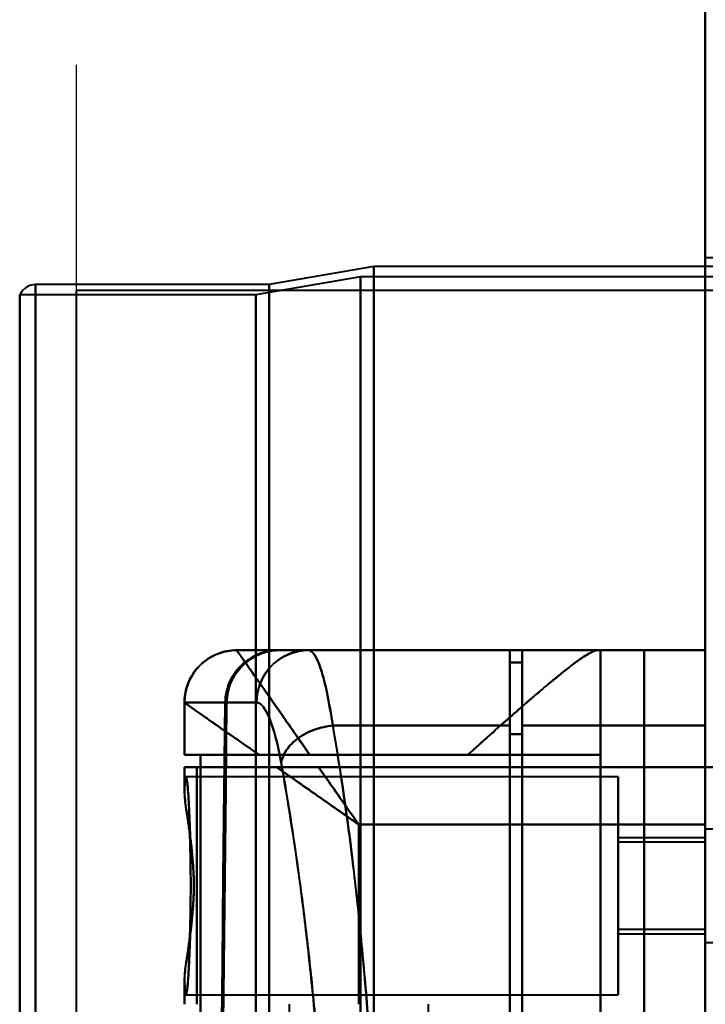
# Model space of a CAD drawing. Header units: millimetres. Extents: x -1352 to 2139, y -120 to 1010.
# Tile 31 of 77: x -576 to -537, y 797 to 854. Entities that reach past the tile are written whole.
import ezdxf

# ---------------------------------------------------------------- set-up
doc = ezdxf.new("R2010")
doc.units = ezdxf.units.MM
doc.layers.add('A-GENM', color=13, linetype='Continuous', lineweight=40)
doc.layers.add('G-IMPT', color=8, linetype='Continuous', lineweight=40)

# ---------------------------------------------------------------- blocks, each defined once
blk = doc.blocks.new('NEXA 700 CALQUES_dwg-751640-Avant')
at = {"layer": 'G-IMPT'}
for p, q in [((-536.97, 937.772), (-536.97, 128.972)), ((-536.47, 839.872), (-536.97, 839.872)), ((-536.97, 713.372), (-536.97, 839.872)), ((-536.97, 839.872), (-536.97, 713.372)), ((-555.97, 839.372), (-561.97, 838.338)), ((-515.97, 839.372), (-555.97, 839.372)), ((-555.97, 839.372), (-555.97, 713.372)), ((-555.97, 713.372), (-555.97, 839.372)), ((-561.97, 838.338), (-575.357, 838.338)), ((-575.357, 838.338), (-575.357, 713.372)), ((-575.357, 713.372), (-575.357, 838.338)), ((-556.742, 838.781), (-562.742, 837.746)), ((-561.97, 838.338), (-561.97, 713.372)), ((-561.97, 713.372), (-561.97, 838.338)), ((-515.168, 838.781), (-556.742, 838.781)), ((-556.742, 713.372), (-556.742, 838.781)), ((-556.742, 838.781), (-556.742, 713.372)), ((-562.742, 837.746), (-576.27, 837.746)), ((-576.27, 713.372), (-576.27, 837.746)), ((-576.27, 837.746), (-576.27, 713.372)), ((-562.742, 713.372), (-562.742, 837.746)), ((-562.742, 837.746), (-562.742, 713.372)), ((-543.14, 817.372), (-563.83, 817.372)), ((-563.83, 817.372), (-563.828, 817.372)), ((-563.83, 817.372), (-563.828, 817.372)), ((-563.828, 817.372), (-563.83, 817.372)), ((-563.828, 817.372), (-561.435, 817.372)), ((-561.435, 817.372), (-563.828, 817.372)), ((-561.351, 817.372), (-559.724, 817.372)), ((-561.351, 817.372), (-559.724, 817.372)), ((-559.724, 817.372), (-561.351, 817.372)), ((-548.17, 817.372), (-548.17, 813.05)), ((-548.17, 813.05), (-548.17, 817.372)), ((-547.47, 817.372), (-547.47, 813.05)), ((-547.47, 813.05), (-547.47, 817.372)), ((-543.14, 817.372), (-542.97, 817.372)), ((-542.97, 817.372), (-543.14, 817.372)), ((-542.97, 811.372), (-542.97, 817.372)), ((-536.97, 817.372), (-536.97, 813.05)), ((-536.97, 813.05), (-536.97, 817.372)), ((-548.17, 816.672), (-548.17, 812.552)), ((-548.17, 812.552), (-548.17, 816.672)), ((-547.47, 816.672), (-547.47, 812.552)), ((-547.47, 812.552), (-547.47, 816.672)), ((-566.83, 814.372), (-566.83, 811.372)), ((-566.83, 814.372), (-566.826, 814.372)), ((-566.826, 814.372), (-566.83, 814.372)), ((-566.826, 814.372), (-564.489, 814.372)), ((-564.489, 814.372), (-566.826, 814.372)), ((-562.69, 814.372), (-564.407, 814.372)), ((-564.407, 814.372), (-562.69, 814.372)), ((-548.17, 813.05), (-548.17, 743.05)), ((-548.17, 743.05), (-548.17, 813.05)), ((-547.47, 813.05), (-547.47, 743.05)), ((-547.47, 743.05), (-547.47, 813.05)), ((-536.97, 813.05), (-536.97, 743.05)), ((-536.97, 743.05), (-536.97, 813.05)), ((-548.17, 812.552), (-548.17, 743.532)), ((-548.17, 743.532), (-548.17, 812.552)), ((-547.47, 812.552), (-547.47, 743.532)), ((-547.47, 743.532), (-547.47, 812.552)), ((-562.545, 811.372), (-566.83, 811.372)), ((-566.83, 811.372), (-562.545, 811.372)), ((-565.906, 811.372), (-566.826, 811.372)), ((-566.826, 811.372), (-565.906, 811.372)), ((-550.584, 811.372), (-542.97, 811.372)), ((-542.97, 811.372), (-550.584, 811.372)), ((-566.83, 810.672), (-566.83, 809.346)), ((-566.83, 810.672), (-561.545, 810.672)), ((-561.545, 810.672), (-566.83, 810.672)), ((-566.826, 810.672), (-566.122, 810.672)), ((-566.122, 810.672), (-566.826, 810.672)), ((-536.97, 810.672), (-536.97, 807.372)), ((-536.97, 807.372), (-536.97, 810.672)), ((-536.97, 810.672), (-536.37, 810.672)), ((-541.97, 810.122), (-566.74, 810.122)), ((-541.97, 810.122), (-541.97, 803.872)), ((-541.97, 803.872), (-541.97, 810.122)), ((-534.755, 807.122), (-536.97, 807.122)), ((-534.755, 807.122), (-536.97, 807.122)), ((-536.97, 807.122), (-536.97, 801.058)), ((-536.97, 803.872), (-536.97, 807.122)), ((-536.97, 807.122), (-536.97, 802.247)), ((-536.97, 803.872), (-536.97, 807.122)), ((-536.97, 806.622), (-541.97, 806.622)), ((-541.97, 806.622), (-541.97, 803.872)), ((-541.97, 803.872), (-541.97, 806.622)), ((-536.97, 806.372), (-541.97, 806.372)), ((-541.97, 803.872), (-541.97, 806.372)), ((-541.97, 806.372), (-541.97, 803.872)), ((-536.97, 806.687), (-536.97, 803.872)), ((-536.97, 806.622), (-536.97, 803.872)), ((-536.97, 803.872), (-536.97, 806.622)), ((-536.97, 803.872), (-536.97, 806.372)), ((-536.97, 806.372), (-536.97, 803.872)), ((-536.97, 805.497), (-536.97, 803.872)), ((-541.97, 801.372), (-541.97, 803.872)), ((-541.97, 803.872), (-541.97, 801.372)), ((-541.97, 803.872), (-541.97, 801.122)), ((-541.97, 803.872), (-541.97, 797.622)), ((-541.97, 801.122), (-541.97, 803.872)), ((-541.97, 797.622), (-541.97, 803.872)), ((-536.97, 803.872), (-536.97, 800.622)), ((-536.97, 801.372), (-536.97, 803.872)), ((-536.97, 800.622), (-536.97, 803.872)), ((-536.97, 803.872), (-536.97, 801.372)), ((-536.97, 803.872), (-536.97, 800.622)), ((-536.97, 800.622), (-536.97, 803.872)), ((-536.97, 803.872), (-536.97, 801.122)), ((-536.97, 801.122), (-536.97, 803.872)), ((-541.97, 801.372), (-536.97, 801.372)), ((-541.97, 801.122), (-536.97, 801.122)), ((-536.97, 800.622), (-534.755, 800.622)), ((-536.97, 800.622), (-534.755, 800.622)), ((-566.83, 798.399), (-566.83, 797.072)), ((-566.74, 797.622), (-541.97, 797.622)), ((-560.83, 797.072), (-560.83, 796.372)), ((-552.83, 758.672), (-552.83, 797.072))]:
    blk.add_line(p, q, dxfattribs=at)
at = {"layer": 'G-IMPT', "flags": 128}
for points in [[(-536.97, 937.772), (-536.97, 735.572), (-536.97, 533.372), (-536.97, 331.172), (-536.97, 128.972)], [(-536.97, 810.672), (-536.97, 842.447), (-536.97, 874.222), (-536.97, 905.997), (-536.97, 937.772)], [(-536.97, 128.972), (-536.97, 331.172), (-536.97, 533.372), (-536.97, 735.572), (-536.97, 937.772)], [(-536.97, 937.772), (-536.97, 905.997), (-536.97, 874.222), (-536.97, 842.447), (-536.97, 810.672)], [(-536.97, 128.972), (-536.97, 322.422), (-536.97, 515.872), (-536.97, 709.322), (-536.97, 902.772)], [(-536.97, 810.672), (-536.97, 833.697), (-536.97, 856.722), (-536.97, 879.747), (-536.97, 902.772)], [(-536.97, 902.772), (-536.97, 709.322), (-536.97, 515.872), (-536.97, 322.422), (-536.97, 128.972)], [(-575.357, 838.338), (-575.614, 838.304), (-575.813, 838.227), (-575.956, 838.138), (-576.142, 837.957), (-576.27, 837.746)], [(-566.83, 814.372), (-566.828, 814.492), (-566.821, 814.612), (-566.809, 814.731), (-566.792, 814.85), (-566.771, 814.968), (-566.744, 815.085), (-566.713, 815.201), (-566.678, 815.316), (-566.638, 815.429), (-566.593, 815.541), (-566.545, 815.65), (-566.491, 815.758), (-566.434, 815.863), (-566.372, 815.966), (-566.306, 816.066), (-566.237, 816.164), (-566.163, 816.259), (-566.086, 816.35), (-566.005, 816.439), (-565.92, 816.524), (-565.833, 816.606), (-565.742, 816.685), (-565.648, 816.759), (-565.551, 816.83), (-565.451, 816.897), (-565.349, 816.96), (-565.244, 817.018), (-565.137, 817.073), (-565.028, 817.123), (-564.917, 817.168), (-564.805, 817.21), (-564.69, 817.246), (-564.575, 817.278), (-564.458, 817.306), (-564.34, 817.329), (-564.222, 817.347), (-564.102, 817.36), (-563.983, 817.368), (-563.863, 817.372), (-563.83, 817.372)], [(-543.14, 817.372), (-548.312, 817.372), (-553.485, 817.372), (-558.658, 817.372), (-563.83, 817.372)], [(-563.83, 817.372), (-558.658, 817.372), (-553.485, 817.372), (-548.312, 817.372), (-543.14, 817.372)], [(-563.828, 817.372), (-563.127, 817.372), (-561.843, 817.372), (-561.435, 817.372)], [(-561.435, 817.372), (-557.943, 817.372), (-554.452, 817.372), (-550.961, 817.372), (-547.47, 817.372)], [(-547.47, 817.372), (-550.961, 817.372), (-554.452, 817.372), (-557.943, 817.372), (-561.435, 817.372)], [(-561.351, 817.372), (-558.056, 817.372), (-554.76, 817.372), (-551.465, 817.372), (-548.17, 817.372)], [(-548.17, 817.372), (-551.465, 817.372), (-554.76, 817.372), (-558.056, 817.372), (-561.351, 817.372)], [(-559.724, 817.372), (-556.836, 817.372), (-553.947, 817.372), (-551.058, 817.372), (-548.17, 817.372)], [(-548.17, 817.372), (-551.058, 817.372), (-553.947, 817.372), (-556.836, 817.372), (-559.724, 817.372)], [(-548.17, 817.372), (-548.17, 817.197), (-548.17, 817.022), (-548.17, 816.847), (-548.17, 816.672)], [(-548.17, 816.672), (-548.17, 816.847), (-548.17, 817.022), (-548.17, 817.197), (-548.17, 817.372)], [(-547.47, 817.372), (-547.47, 811.634), (-547.47, 805.895), (-547.47, 800.156), (-547.47, 794.417)], [(-547.47, 794.417), (-547.47, 800.156), (-547.47, 805.895), (-547.47, 811.634), (-547.47, 817.372)], [(-547.47, 817.372), (-544.845, 817.372), (-542.22, 817.372), (-539.595, 817.372), (-536.97, 817.372)], [(-536.97, 817.372), (-539.595, 817.372), (-542.22, 817.372), (-544.845, 817.372), (-547.47, 817.372)], [(-540.478, 817.372), (-541.101, 817.372), (-541.724, 817.372), (-542.347, 817.372), (-542.97, 817.372)], [(-542.97, 817.372), (-542.97, 797.622), (-542.97, 777.872), (-542.97, 758.122), (-542.97, 738.372)], [(-542.97, 738.372), (-542.97, 758.122), (-542.97, 777.872), (-542.97, 797.622), (-542.97, 817.372)], [(-542.97, 817.372), (-542.97, 815.872), (-542.97, 814.372), (-542.97, 812.872), (-542.97, 811.372)], [(-542.97, 811.372), (-542.97, 812.872), (-542.97, 814.372), (-542.97, 815.872), (-542.97, 817.372)], [(-542.97, 817.372), (-542.347, 817.372), (-541.724, 817.372), (-541.101, 817.372), (-540.478, 817.372)], [(-540.478, 738.372), (-540.478, 758.122), (-540.478, 777.872), (-540.478, 797.622), (-540.478, 817.372)], [(-536.97, 817.372), (-537.847, 817.372), (-538.724, 817.372), (-539.601, 817.372), (-540.478, 817.372)], [(-540.478, 817.372), (-540.478, 797.622), (-540.478, 777.872), (-540.478, 758.122), (-540.478, 738.372)], [(-540.478, 817.372), (-539.601, 817.372), (-538.724, 817.372), (-537.847, 817.372), (-536.97, 817.372)], [(-536.97, 738.372), (-536.97, 758.122), (-536.97, 777.872), (-536.97, 797.622), (-536.97, 817.372)], [(-536.97, 817.372), (-536.97, 797.622), (-536.97, 777.872), (-536.97, 758.122), (-536.97, 738.372)], [(-547.47, 816.672), (-547.645, 816.672), (-547.82, 816.672), (-547.995, 816.672), (-548.17, 816.672)], [(-547.47, 816.672), (-547.645, 816.672), (-547.82, 816.672), (-547.995, 816.672), (-548.17, 816.672)], [(-548.17, 816.672), (-547.995, 816.672), (-547.82, 816.672), (-547.645, 816.672), (-547.47, 816.672)], [(-548.17, 816.672), (-547.995, 816.672), (-547.82, 816.672), (-547.645, 816.672), (-547.47, 816.672)], [(-547.47, 794.35), (-547.47, 799.931), (-547.47, 805.511), (-547.47, 811.092), (-547.47, 816.672)], [(-547.47, 816.672), (-547.47, 811.092), (-547.47, 805.511), (-547.47, 799.931), (-547.47, 794.35)], [(-566.826, 814.372), (-566.826, 813.622), (-566.826, 812.872), (-566.826, 812.122), (-566.826, 811.372)], [(-566.826, 811.372), (-566.826, 812.122), (-566.826, 812.872), (-566.826, 813.622), (-566.826, 814.372)], [(-564.489, 814.372), (-564.545, 809.385), (-564.599, 804.396), (-564.654, 799.407), (-564.707, 794.417)], [(-564.707, 794.417), (-564.654, 799.407), (-564.599, 804.396), (-564.545, 809.385), (-564.489, 814.372)], [(-564.629, 794.35), (-564.574, 799.357), (-564.519, 804.363), (-564.463, 809.368), (-564.407, 814.372)], [(-564.407, 814.372), (-564.463, 809.368), (-564.519, 804.363), (-564.574, 799.357), (-564.629, 794.35)], [(-548.17, 813.05), (-550.709, 813.05), (-553.249, 813.05), (-555.789, 813.05), (-558.329, 813.05)], [(-558.329, 813.05), (-555.789, 813.05), (-553.249, 813.05), (-550.709, 813.05), (-548.17, 813.05)], [(-536.97, 813.05), (-539.595, 813.05), (-542.22, 813.05), (-544.845, 813.05), (-547.47, 813.05)], [(-547.47, 813.05), (-544.845, 813.05), (-542.22, 813.05), (-539.595, 813.05), (-536.97, 813.05)], [(-547.47, 812.552), (-547.645, 812.552), (-547.82, 812.552), (-547.995, 812.552), (-548.17, 812.552)], [(-548.17, 812.552), (-547.995, 812.552), (-547.82, 812.552), (-547.645, 812.552), (-547.47, 812.552)], [(-565.906, 796.372), (-565.906, 800.122), (-565.906, 803.872), (-565.906, 807.622), (-565.906, 811.372)], [(-542.97, 811.372), (-548.704, 811.372), (-554.438, 811.372), (-560.172, 811.372), (-565.906, 811.372)], [(-565.906, 811.372), (-565.906, 807.622), (-565.906, 803.872), (-565.906, 800.122), (-565.906, 796.372)], [(-565.906, 811.372), (-560.172, 811.372), (-554.438, 811.372), (-548.704, 811.372), (-542.97, 811.372)], [(-550.584, 811.372), (-552.846, 811.372), (-555.107, 811.372), (-557.369, 811.372), (-559.63, 811.372)], [(-559.63, 811.372), (-557.369, 811.372), (-555.107, 811.372), (-552.846, 811.372), (-550.584, 811.372)], [(-542.97, 796.372), (-542.97, 800.122), (-542.97, 803.872), (-542.97, 807.622), (-542.97, 811.372)], [(-542.97, 811.372), (-542.97, 807.622), (-542.97, 803.872), (-542.97, 800.122), (-542.97, 796.372)], [(-566.826, 810.672), (-566.826, 810.379), (-566.826, 810.086), (-566.826, 809.792), (-566.826, 809.499)], [(-566.826, 809.499), (-566.826, 809.792), (-566.826, 810.086), (-566.826, 810.379), (-566.826, 810.672)], [(-566.122, 810.672), (-566.122, 807.272), (-566.122, 803.872), (-566.122, 800.472), (-566.122, 797.072)], [(-536.97, 810.672), (-544.258, 810.672), (-551.546, 810.672), (-558.834, 810.672), (-566.122, 810.672)], [(-566.122, 797.072), (-566.122, 800.472), (-566.122, 803.872), (-566.122, 807.272), (-566.122, 810.672)], [(-566.122, 810.672), (-558.834, 810.672), (-551.546, 810.672), (-544.258, 810.672), (-536.97, 810.672)], [(-536.97, 810.672), (-542.512, 810.672), (-548.055, 810.672), (-553.597, 810.672), (-559.14, 810.672)], [(-559.14, 810.672), (-553.597, 810.672), (-548.055, 810.672), (-542.512, 810.672), (-536.97, 810.672)], [(-536.97, 745.072), (-536.97, 761.472), (-536.97, 777.872), (-536.97, 794.272), (-536.97, 810.672)], [(-536.97, 810.672), (-536.97, 794.272), (-536.97, 777.872), (-536.97, 761.472), (-536.97, 745.072)], [(-536.97, 745.072), (-536.97, 761.472), (-536.97, 777.872), (-536.97, 794.272), (-536.97, 810.672)], [(-536.97, 810.672), (-536.97, 794.272), (-536.97, 777.872), (-536.97, 761.472), (-536.97, 745.072)], [(-534.97, 810.672), (-535.47, 810.672), (-535.97, 810.672), (-536.47, 810.672), (-536.97, 810.672)], [(-536.97, 810.672), (-536.47, 810.672), (-535.97, 810.672), (-535.47, 810.672), (-534.97, 810.672)], [(-536.97, 810.672), (-536.97, 794.272), (-536.97, 777.872), (-536.97, 761.472), (-536.97, 745.072)], [(-536.97, 745.072), (-536.97, 761.472), (-536.97, 777.872), (-536.97, 794.272), (-536.97, 810.672)], [(-536.97, 807.372), (-541.935, 807.372), (-546.9, 807.372), (-551.865, 807.372), (-556.83, 807.372)], [(-556.83, 807.372), (-556.83, 804.797), (-556.83, 802.222), (-556.83, 799.647), (-556.83, 797.072)], [(-556.83, 807.372), (-551.865, 807.372), (-546.9, 807.372), (-541.935, 807.372), (-536.97, 807.372)], [(-556.83, 797.072), (-556.83, 799.647), (-556.83, 802.222), (-556.83, 804.797), (-556.83, 807.372)], [(-536.97, 748.372), (-536.97, 763.122), (-536.97, 777.872), (-536.97, 792.622), (-536.97, 807.372)], [(-536.97, 807.372), (-536.97, 792.622), (-536.97, 777.872), (-536.97, 763.122), (-536.97, 748.372)], [(-566.826, 798.246), (-566.826, 797.953), (-566.826, 797.659), (-566.826, 797.366), (-566.826, 797.072)], [(-566.826, 797.072), (-566.826, 797.366), (-566.826, 797.659), (-566.826, 797.953), (-566.826, 798.246)]]:
    blk.add_lwpolyline(points, dxfattribs=at)
at = {"layer": 'G-IMPT'}
blk.add_arc((-563.83, 814.372), 3, 90, 180, dxfattribs=at)
for centre, ratio in [((-563.828, 814.372), 0.999612), ((-563.828, 814.372), 0.999612), ((-559.724, 814.372), 0.988401)]:
    blk.add_ellipse(centre, major_axis=(0, 3), ratio=ratio, start_param=0, end_param=1.570796, dxfattribs=at)
for points in [[(-563.83, 817.372), (-564.184, 817.372), (-564.958, 817.22), (-566.019, 816.561), (-566.678, 815.5), (-566.83, 814.726), (-566.83, 814.372)], [(-561.435, 817.372), (-561.831, 817.372), (-562.623, 817.216), (-563.634, 816.55), (-564.318, 815.553), (-564.484, 814.766), (-564.489, 814.372)], [(-564.489, 814.372), (-564.484, 814.579), (-564.437, 814.978), (-564.265, 815.527), (-563.973, 816.051), (-563.594, 816.509), (-563.128, 816.88), (-562.598, 817.164), (-562.044, 817.327), (-561.642, 817.369), (-561.435, 817.372)], [(-564.407, 814.372), (-564.402, 814.767), (-564.235, 815.554), (-563.551, 816.55), (-562.54, 817.216), (-561.747, 817.372), (-561.351, 817.372)], [(-561.351, 817.372), (-561.559, 817.369), (-561.96, 817.327), (-562.514, 817.164), (-563.045, 816.88), (-563.511, 816.509), (-563.89, 816.051), (-564.183, 815.527), (-564.354, 814.978), (-564.401, 814.579), (-564.407, 814.372)], [(-559.63, 811.372), (-560.25, 812.258), (-561.411, 813.916), (-562.77, 815.857), (-563.633, 817.09), (-563.83, 817.372), (-563.83, 817.372)], [(-562.69, 814.372), (-562.69, 814.726), (-562.539, 815.5), (-561.887, 816.561), (-560.839, 817.22), (-560.074, 817.372), (-559.724, 817.372)], [(-558.329, 813.05), (-558.429, 813.733), (-558.639, 814.964), (-558.993, 816.339), (-559.36, 817.18), (-559.603, 817.372), (-559.724, 817.372)], [(-559.724, 817.372), (-559.605, 817.372), (-559.357, 817.176), (-558.994, 816.341), (-558.639, 814.96), (-558.428, 813.741), (-558.329, 813.05)], [(-562.545, 811.372), (-563.203, 811.839), (-564.409, 812.67), (-565.78, 813.632), (-566.636, 814.238), (-566.83, 814.371), (-566.83, 814.372)], [(-566.83, 814.372), (-566.83, 814.372), (-566.043, 813.821), (-563.861, 812.294), (-562.545, 811.372)], [(-561.282, 810.915), (-561.484, 812.024), (-561.945, 813.757), (-562.448, 814.372), (-562.69, 814.372)], [(-562.69, 814.372), (-562.444, 814.366), (-561.947, 813.76), (-561.484, 812.022), (-561.282, 810.915)], [(-561.282, 810.915), (-561.242, 811.152), (-561.028, 811.664), (-560.351, 812.377), (-559.366, 812.866), (-558.657, 813.021), (-558.329, 813.05)], [(-558.329, 813.05), (-558.657, 813.021), (-559.366, 812.866), (-560.351, 812.377), (-561.028, 811.664), (-561.242, 811.152), (-561.282, 810.915)], [(-558.133, 743.05), (-557.302, 747.736), (-556.068, 758.854), (-555.276, 778.323), (-556.205, 797.678), (-557.484, 808.527), (-558.329, 813.05)], [(-556.83, 807.372), (-557.239, 807.66), (-558.058, 808.231), (-559.267, 809.077), (-560.439, 809.899), (-561.184, 810.418), (-561.545, 810.672)], [(-561.545, 810.672), (-561.175, 810.672), (-560.393, 810.672), (-559.56, 810.672), (-559.14, 810.672)]]:
    blk.add_open_spline(points, degree=3, dxfattribs=at)
for points, knots in [([(-563.83, 817.372), (-563.823, 817.372), (-563.677, 817.161), (-563.192, 816.474), (-562.702, 815.768), (-562.087, 814.887), (-561.119, 813.501), (-560.266, 812.258), (-559.63, 811.372)], [0, 0, 0, 0, 0.25, 0.375, 0.5, 0.625, 0.75, 1, 1, 1, 1]), ([(-550.584, 811.372), (-550.147, 811.758), (-549.298, 812.516), (-548.105, 813.594), (-547.174, 814.399), (-546.469, 814.998), (-545.967, 815.431), (-545.476, 815.844), (-544.997, 816.223), (-544.554, 816.56), (-544.167, 816.845), (-543.84, 817.073), (-543.462, 817.299), (-543.25, 817.372), (-543.14, 817.372)], [0, 0, 0, 0, 0.125, 0.25, 0.375, 0.4375, 0.5, 0.5625, 0.625, 0.6875, 0.75, 0.8125, 0.875, 1, 1, 1, 1]), ([(-543.14, 817.372), (-543.237, 817.355), (-543.444, 817.276), (-543.829, 817.059), (-544.168, 816.846), (-544.557, 816.565), (-544.993, 816.22), (-545.466, 815.833), (-545.966, 815.43), (-546.478, 815.009), (-547.002, 814.555), (-547.544, 814.077), (-548.112, 813.578), (-548.707, 813.061), (-549.522, 812.341), (-550.156, 811.769), (-550.584, 811.372)], [0, 0, 0, 0, 0.125, 0.1875, 0.25, 0.3125, 0.375, 0.4375, 0.5, 0.5625, 0.625, 0.6875, 0.75, 0.8125, 0.875, 1, 1, 1, 1]), ([(-558.329, 813.05), (-557.945, 810.781), (-557.395, 807.046), (-556.77, 801.586), (-556.219, 795.72), (-555.729, 788.059), (-555.497, 778.284), (-555.658, 768.626), (-556.105, 760.749), (-556.613, 754.885), (-557.22, 749.214), (-557.756, 745.386), (-558.133, 743.05)], [0, 0, 0, 0, 0.125, 0.1875, 0.25, 0.375, 0.5, 0.625, 0.75, 0.8125, 0.875, 1, 1, 1, 1]), ([(-562.545, 811.372), (-562.333, 811.37), (-561.996, 811.373), (-561.583, 811.373), (-561.342, 811.372), (-561.158, 811.373), (-560.972, 811.373), (-560.786, 811.372), (-560.597, 811.371), (-560.213, 811.372), (-559.886, 811.376), (-559.63, 811.372)], [0, 0, 0, 0, 0.25, 0.375, 0.4375, 0.5, 0.5625, 0.625, 0.6875, 0.75, 1, 1, 1, 1]), ([(-559.63, 811.372), (-559.891, 811.372), (-560.406, 811.372), (-561.418, 811.372), (-562.115, 811.372), (-562.545, 811.372)], [0, 0, 0, 0, 0.25, 0.5, 1, 1, 1, 1]), ([(-559.14, 810.672), (-559.347, 810.675), (-559.664, 810.672), (-560.076, 810.672), (-560.381, 810.673), (-560.682, 810.672), (-561.075, 810.672), (-561.362, 810.67), (-561.545, 810.672)], [0, 0, 0, 0, 0.25, 0.375, 0.5, 0.625, 0.75, 1, 1, 1, 1]), ([(-561.545, 810.672), (-560.824, 810.167), (-559.669, 809.359), (-558.058, 808.231), (-557.239, 807.659), (-556.83, 807.372)], [0, 0, 0, 0, 0.5, 0.75, 1, 1, 1, 1]), ([(-561.085, 745.115), (-560.706, 747.305), (-560.167, 750.895), (-559.555, 756.221), (-559.042, 761.73), (-558.59, 769.143), (-558.428, 778.239), (-558.662, 787.442), (-559.158, 794.651), (-559.713, 800.16), (-560.343, 805.285), (-560.896, 808.787), (-561.282, 810.915)], [0, 0, 0, 0, 0.125, 0.1875, 0.25, 0.375, 0.5, 0.625, 0.75, 0.8125, 0.875, 1, 1, 1, 1]), ([(-561.282, 810.915), (-560.883, 808.667), (-560.324, 805.12), (-559.699, 800.026), (-559.298, 796.051), (-558.968, 791.812), (-558.713, 787.333), (-558.546, 782.756), (-558.476, 778.258), (-558.512, 773.753), (-558.645, 769.154), (-558.868, 764.638), (-559.171, 760.347), (-559.547, 756.303), (-560.146, 751.098), (-560.691, 747.444), (-561.085, 745.115)], [0, 0, 0, 0, 0.125, 0.1875, 0.25, 0.3125, 0.375, 0.4375, 0.5, 0.5625, 0.625, 0.6875, 0.75, 0.8125, 0.875, 1, 1, 1, 1]), ([(-559.14, 810.672), (-558.769, 810.143), (-558.198, 809.326), (-557.418, 808.213), (-557.027, 807.653), (-556.83, 807.372)], [0, 0, 0, 0, 0.5, 0.75, 1, 1, 1, 1]), ([(-556.83, 807.372), (-557.026, 807.653), (-557.419, 808.213), (-558.198, 809.326), (-558.77, 810.143), (-559.14, 810.672)], [0, 0, 0, 0, 0.25, 0.5, 1, 1, 1, 1]), ([(-566.826, 809.499), (-566.798, 809.954), (-566.751, 810.278), (-566.668, 809.892), (-566.607, 809.21), (-566.551, 808.21), (-566.504, 806.944), (-566.478, 805.464), (-566.469, 804.404), (-566.467, 803.872)], [0, 0, 0, 0, 0.25, 0.375, 0.5, 0.625, 0.75, 0.875, 1, 1, 1, 1]), ([(-566.826, 798.246), (-566.809, 798.069), (-566.772, 797.817), (-566.724, 797.76), (-566.687, 797.868), (-566.66, 798.027), (-566.638, 798.223), (-566.62, 798.42), (-566.608, 798.584), (-566.595, 798.777), (-566.579, 799.085), (-566.55, 799.731), (-566.519, 800.663), (-566.494, 801.673), (-566.479, 802.438), (-566.469, 803.19), (-566.466, 803.872), (-566.469, 804.555), (-566.479, 805.307), (-566.494, 806.072), (-566.519, 807.082), (-566.55, 808.014), (-566.579, 808.66), (-566.595, 808.967), (-566.608, 809.161), (-566.62, 809.325), (-566.638, 809.521), (-566.66, 809.717), (-566.687, 809.876), (-566.724, 809.985), (-566.772, 809.928), (-566.809, 809.676), (-566.826, 809.499)], [0, 0, 0, 0, 0.0625, 0.125, 0.15625, 0.1875, 0.21875, 0.234375, 0.25, 0.265625, 0.28125, 0.3125, 0.375, 0.40625, 0.4375, 0.46875, 0.5, 0.53125, 0.5625, 0.59375, 0.625, 0.6875, 0.71875, 0.734375, 0.75, 0.765625, 0.78125, 0.8125, 0.84375, 0.875, 0.9375, 1, 1, 1, 1]), ([(-566.826, 809.499), (-566.842, 809.205), (-566.793, 808.699), (-566.67, 807.89), (-566.566, 807.226), (-566.463, 806.463), (-566.37, 805.612), (-566.304, 804.725), (-566.279, 803.871), (-566.304, 803.018), (-566.392, 801.835), (-566.532, 800.738), (-566.669, 799.856), (-566.793, 799.046), (-566.842, 798.54), (-566.826, 798.246)], [0, 0, 0, 0, 0.125, 0.1875, 0.25, 0.3125, 0.375, 0.4375, 0.5, 0.5625, 0.625, 0.75, 0.8125, 0.875, 1, 1, 1, 1]), ([(-566.287, 803.872), (-566.291, 804.16), (-566.304, 804.594), (-566.336, 805.168), (-566.376, 805.736), (-566.44, 806.298), (-566.515, 806.833), (-566.566, 807.215), (-566.617, 807.573), (-566.672, 807.909), (-566.723, 808.226), (-566.763, 808.526), (-566.791, 808.806), (-566.818, 809.149), (-566.826, 809.37), (-566.826, 809.499)], [0, 0, 0, 0, 0.125, 0.1875, 0.25, 0.375, 0.4375, 0.5, 0.5625, 0.625, 0.6875, 0.75, 0.8125, 0.875, 1, 1, 1, 1]), ([(-566.467, 803.872), (-566.469, 803.34), (-566.478, 802.281), (-566.504, 800.801), (-566.551, 799.535), (-566.607, 798.535), (-566.668, 797.852), (-566.751, 797.467), (-566.798, 797.791), (-566.826, 798.246)], [0, 0, 0, 0, 0.125, 0.25, 0.375, 0.5, 0.625, 0.75, 1, 1, 1, 1]), ([(-566.826, 798.246), (-566.826, 798.375), (-566.818, 798.595), (-566.791, 798.938), (-566.763, 799.218), (-566.723, 799.518), (-566.672, 799.836), (-566.617, 800.173), (-566.566, 800.531), (-566.514, 800.913), (-566.44, 801.448), (-566.376, 802.009), (-566.336, 802.577), (-566.304, 803.151), (-566.291, 803.585), (-566.287, 803.872)], [0, 0, 0, 0, 0.125, 0.1875, 0.25, 0.3125, 0.375, 0.4375, 0.5, 0.5625, 0.625, 0.75, 0.8125, 0.875, 1, 1, 1, 1])]:
    blk.add_open_spline(points, degree=3, knots=knots, dxfattribs=at)
blk = doc.blocks.new('Souche connecteur circulaire R23 - Souche connecteur circulaire R23-751698-Avant')
at = {"layer": 'A-GENM'}
for p, q in [((-533.03, 838), (-573.03, 838)), ((-573.03, 838), (-573.03, 713))]:
    blk.add_line(p, q, dxfattribs=at)

msp = doc.modelspace()

# ---------------------------------------------------------------- linework, layer by layer
at = {"color": 1, "lineweight": 30}
for p, q in [((-573.03, 850.936), (-573.03, 825.064)), ((-573.03, 588), (-573.03, 838))]:
    msp.add_line(p, q, dxfattribs=at)
at = {"color": 94, "lineweight": 30}
msp.add_line((-573.03, 838), (-573.03, 588), dxfattribs=at)

# ---------------------------------------------------------------- block references
at = {"layer": 'A-GENM'}
msp.add_blockref('Souche connecteur circulaire R23 - Souche connecteur circulaire R23-751698-Avant', (0, 0), dxfattribs=at)
at = {"layer": 'G-IMPT'}
msp.add_blockref('NEXA 700 CALQUES_dwg-751640-Avant', (0, 0), dxfattribs=at)

doc.saveas('drawing.dxf')
